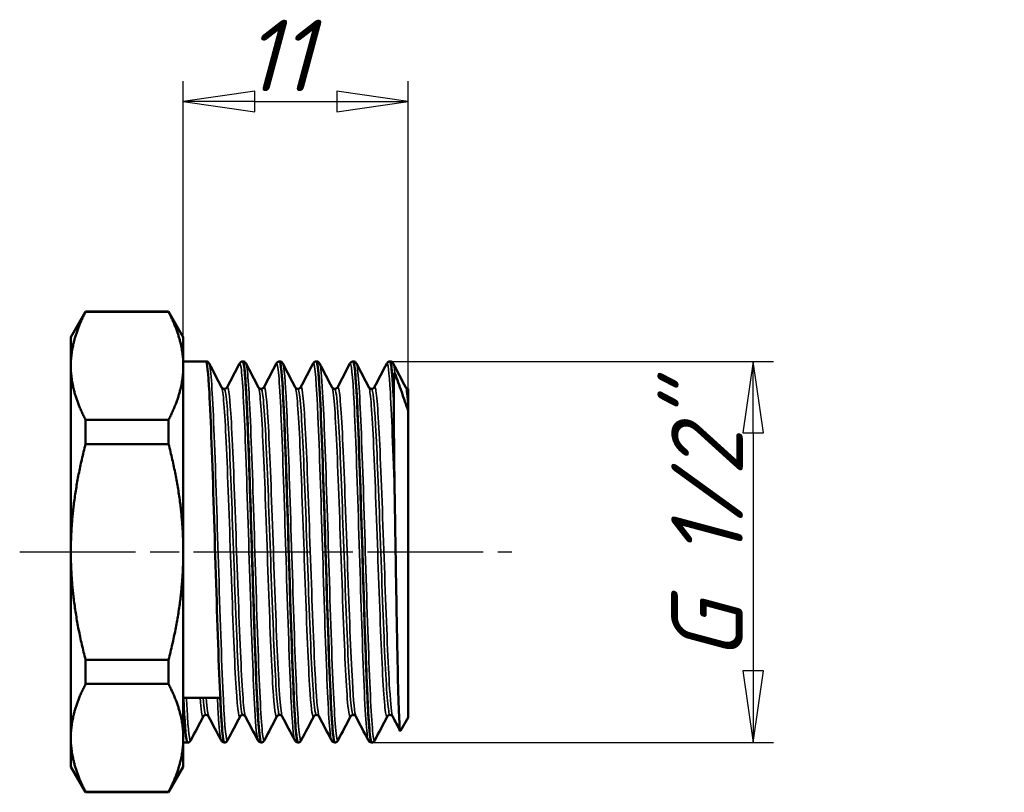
# Model space of a CAD drawing. Header units: millimetres. Extents: x -116 to 511, y -69 to 356.
# Tile 7 of 11: x 53 to 102, y 204 to 242. Entities that reach past the tile are written whole.
import ezdxf

# ---------------------------------------------------------------- set-up
doc = ezdxf.new("R2010")
doc.units = ezdxf.units.MM
doc.linetypes.add('CHAIN', pattern=[0.7087, 0.4724, -0.0591, 0.1181, -0.0591])
for name, color, linetype, lineweight in [('Видимые тонкие (ГОСТ)', 7, 'Continuous', 35), ('Видимый контур (ГОСТ)', 7, 'Continuous', 50), ('Осевая линия (ГОСТ)', 7, 'Continuous', 25), ('Размер (ГОСТ)', 7, 'Continuous', 25)]:
    doc.layers.add(name, color=color, linetype=linetype, lineweight=lineweight)
doc.styles.add('Обычный текст (ГОСТ)', font='GOST Common Italic.ttf')
doc.dimstyles.new('Обычный (ГОСТ)', dxfattribs={"dimtxt": 3.5, "dimasz": 3.5, "dimexe": 1, "dimexo": 0, "dimgap": 0.5, "dimtad": 1, "dimrnd": 1e-08, "dimtxsty": 'Обычный текст (ГОСТ)', "dimblk": 'Filled-1', "dimcen": 0.09, "dimdle": 15, "dimclrd": 256, "dimclre": 256, "dimclrt": 256, "dimazin": 2, "dimtfac": 0.714286, "dimtdec": 3, "dimtmove": 0, "dimatfit": 3, "dimfxl": 1, "dimtolj": 1, "dimlwd": 25, "dimlwe": 25, "dimarcsym": 0})

# ---------------------------------------------------------------- blocks, each defined once
blk = doc.blocks.new('Filled-1')
at = {"color": 0}
for p, q in [((0, 0), (-1, 0.143)), ((-1, 0.143), (-1, -0.143)), ((-1, 0), (0, 0)), ((-1, -0.143), (0, 0))]:
    blk.add_line(p, q, dxfattribs=at)
at = {"color": 0, "flags": 128}
blk.add_lwpolyline([(-1, -0.143), (0, 0), (-1, 0.143), (-1, -0.143)], dxfattribs=at)
at = {"color": 0}
blk.add_solid([(-1, -0.143), (0, 0), (-1, 0.143), (-1, -0.143)], dxfattribs=at)
blk = doc.blocks.new('*D8')
at = {"layer": 'Defpoints', "color": 0, "linetype": 'Continuous', "transparency": 16777216}
for p in [(72.364, 237.509), (61.364, 225.995), (72.364, 222.382)]:
    blk.add_point(p, dxfattribs=at)
at = {"layer": 'Размер (ГОСТ)', "linetype": 'Continuous', "lineweight": 25, "transparency": 16777216}
for p, q in [((61.364, 225.995), (61.364, 238.509)), ((72.364, 222.382), (72.364, 238.509)), ((64.864, 237.509), (68.864, 237.509))]:
    blk.add_line(p, q, dxfattribs=at)
at = {"layer": 'Размер (ГОСТ)', "linetype": 'Continuous', "lineweight": 25, "transparency": 16777216, "xscale": 3.5, "yscale": 3.5, "zscale": 3.5, "rotation": 180}
blk.add_blockref('Filled-1', (61.364, 237.509), dxfattribs=at)
at = {"layer": 'Размер (ГОСТ)', "linetype": 'Continuous', "lineweight": 25, "transparency": 16777216, "xscale": 3.5, "yscale": 3.5, "zscale": 3.5}
blk.add_blockref('Filled-1', (72.364, 237.509), dxfattribs=at)
at = {"layer": 'Размер (ГОСТ)', "linetype": 'Continuous', "lineweight": 25, "transparency": 16777216, "insert": (64.351, 241.509), "char_height": 3.5, "attachment_point": 1, "style": 'Обычный текст (ГОСТ)'}
blk.add_mtext('\\A1;11', dxfattribs=at)
blk = doc.blocks.new('*D11')
at = {"layer": 'Defpoints', "color": 0, "linetype": 'Continuous', "transparency": 16777216}
for p in [(71.472, 224.81), (70.57, 206.18), (89.23, 206.18)]:
    blk.add_point(p, dxfattribs=at)
at = {"layer": 'Размер (ГОСТ)', "linetype": 'Continuous', "lineweight": 25, "transparency": 16777216}
for p, q in [((71.472, 224.81), (90.23, 224.81)), ((89.23, 221.31), (89.23, 209.68)), ((70.57, 206.18), (90.23, 206.18))]:
    blk.add_line(p, q, dxfattribs=at)
at = {"layer": 'Размер (ГОСТ)', "linetype": 'Continuous', "lineweight": 25, "transparency": 16777216, "xscale": 3.5, "yscale": 3.5, "zscale": 3.5}
for p, rotation in [((89.23, 224.81), 90), ((89.23, 206.18), 270)]:
    blk.add_blockref('Filled-1', p, dxfattribs=dict(at, rotation=rotation))
at = {"layer": 'Размер (ГОСТ)', "linetype": 'Continuous', "lineweight": 25, "transparency": 16777216, "insert": (85.227, 208.052), "char_height": 3.5, "attachment_point": 1, "rotation": 90, "style": 'Обычный текст (ГОСТ)'}
blk.add_mtext('\\A1; \\fGOST Common|b0|i1;\\H3.5000;G 1/2"', dxfattribs=at)

msp = doc.modelspace()

# ---------------------------------------------------------------- linework, layer by layer
at = {"layer": 'Видимые тонкие (ГОСТ)'}
for points, knots in [([(63.5323, 206.2882), (63.4626, 206.158), (63.393, 206.8725), (63.3233, 208.2656), (63.248, 209.7718), (63.1726, 212.055), (63.0973, 214.4654), (63.0235, 216.825), (62.9498, 219.2781), (62.876, 221.1533), (62.8025, 223.0226), (62.729, 224.2962), (62.6555, 224.6276), (62.6478, 224.6624), (62.64, 224.6867), (62.6323, 224.7008)], [31.3563316, 31.3563316, 31.3563316, 31.3563316, 32.085952, 32.085952, 32.085952, 32.8748635, 32.8748635, 32.8748635, 33.6471754, 33.6471754, 33.6471754, 34.4170688, 34.4170688, 34.4170688, 34.4979243, 34.4979243, 34.4979243, 34.4979243]), ([(65.0101, 206.294), (64.96, 206.3946), (64.91, 206.9101), (64.86, 207.7973), (64.7836, 209.1518), (64.7073, 211.3589), (64.6309, 213.7745), (64.5571, 216.1081), (64.4833, 218.6074), (64.4096, 220.5877), (64.336, 222.5617), (64.2625, 223.9977), (64.1889, 224.5046), (64.1627, 224.6858), (64.1364, 224.7475), (64.1101, 224.6951)], [31.4755215, 31.4755215, 31.4755215, 31.4755215, 31.9993631, 31.9993631, 31.9993631, 32.7990982, 32.7990982, 32.7990982, 33.5716679, 33.5716679, 33.5716679, 34.3417811, 34.3417811, 34.3417811, 34.6171141, 34.6171141, 34.6171141, 34.6171141]), ([(65.3323, 206.2889), (65.325, 206.2742), (65.3176, 206.2688), (65.3103, 206.2729), (65.2371, 206.3138), (65.1639, 207.2989), (65.0907, 208.9622), (65.0162, 210.6552), (64.9417, 213.0321), (64.8672, 215.4303), (64.7934, 217.8082), (64.7195, 220.1791), (64.6457, 221.8921), (64.5746, 223.5416), (64.5034, 224.5629), (64.4323, 224.7019)], [25.0731463, 25.0731463, 25.0731463, 25.0731463, 25.1500931, 25.1500931, 25.1500931, 25.916481, 25.916481, 25.916481, 26.6965286, 26.6965286, 26.6965286, 27.4699833, 27.4699833, 27.4699833, 28.214739, 28.214739, 28.214739, 28.214739]), ([(66.8101, 206.2906), (66.7498, 206.4126), (66.6896, 207.1488), (66.6293, 208.384), (66.5543, 209.9228), (66.4793, 212.2195), (66.4042, 214.6249), (66.3303, 216.9927), (66.2565, 219.4377), (66.1826, 221.2884), (66.1088, 223.1359), (66.0351, 224.3699), (65.9613, 224.6527), (65.9443, 224.7183), (65.9272, 224.7325), (65.9101, 224.6978)], [25.1923361, 25.1923361, 25.1923361, 25.1923361, 25.8231868, 25.8231868, 25.8231868, 26.6090653, 26.6090653, 26.6090653, 27.3826777, 27.3826777, 27.3826777, 28.1549387, 28.1549387, 28.1549387, 28.3339288, 28.3339288, 28.3339288, 28.3339288]), ([(67.1323, 206.2932), (67.112, 206.252), (67.0916, 206.2798), (67.0713, 206.3798), (66.9978, 206.7414), (66.9242, 208.0442), (66.8507, 209.9331), (66.7772, 211.8207), (66.7037, 214.2721), (66.6302, 216.6206), (66.5567, 218.9675), (66.4833, 221.185), (66.4099, 222.6706), (66.3507, 223.8678), (66.2915, 224.5788), (66.2323, 224.6989)], [18.789961, 18.789961, 18.789961, 18.789961, 19.0028982, 19.0028982, 19.0028982, 19.773079, 19.773079, 19.773079, 20.5427038, 20.5427038, 20.5427038, 21.3117964, 21.3117964, 21.3117964, 21.9315537, 21.9315537, 21.9315537, 21.9315537]), ([(68.6101, 206.2879), (68.5365, 206.4289), (68.463, 207.5218), (68.3894, 209.2688), (68.3159, 211.0147), (68.2424, 213.3939), (68.1689, 215.7594), (68.0955, 218.1231), (68.022, 220.4462), (67.9486, 222.0975), (67.8752, 223.7476), (67.8018, 224.7081), (67.7284, 224.7183), (67.7223, 224.7191), (67.7162, 224.7134), (67.7101, 224.7013)], [18.9091508, 18.9091508, 18.9091508, 18.9091508, 19.6793329, 19.6793329, 19.6793329, 20.4490242, 20.4490242, 20.4490242, 21.2181802, 21.2181802, 21.2181802, 21.9868247, 21.9868247, 21.9868247, 22.0507435, 22.0507435, 22.0507435, 22.0507435]), ([(68.9323, 206.295), (68.9049, 206.2406), (68.8775, 206.3099), (68.8502, 206.5085), (68.7737, 207.0626), (68.6973, 208.6198), (68.6209, 210.7253), (68.5469, 212.7649), (68.4729, 215.2928), (68.3989, 217.6122), (68.325, 219.9284), (68.2511, 222.0098), (68.1771, 223.2842), (68.1289, 224.1166), (68.0806, 224.5985), (68.0323, 224.6951)], [12.5067757, 12.5067757, 12.5067757, 12.5067757, 12.7935585, 12.7935585, 12.7935585, 13.5936736, 13.5936736, 13.5936736, 14.3687852, 14.3687852, 14.3687852, 15.1428107, 15.1428107, 15.1428107, 15.6483683, 15.6483683, 15.6483683, 15.6483683]), ([(70.4101, 206.2887), (70.4037, 206.3005), (70.3973, 206.3194), (70.3908, 206.3455), (70.3141, 206.6576), (70.2374, 208.001), (70.1607, 209.9806), (70.0864, 211.8984), (70.0121, 214.3877), (69.9378, 216.7576), (69.8639, 219.1152), (69.79, 221.327), (69.716, 222.785), (69.6474, 224.1391), (69.5787, 224.8285), (69.5101, 224.7014)], [12.6259655, 12.6259655, 12.6259655, 12.6259655, 12.6930833, 12.6930833, 12.6930833, 13.4963383, 13.4963383, 13.4963383, 14.2744916, 14.2744916, 14.2744916, 15.0486043, 15.0486043, 15.0486043, 15.7675582, 15.7675582, 15.7675582, 15.7675582]), ([(70.7323, 206.2959), (70.6909, 206.2181), (70.6495, 206.4219), (70.6082, 206.9084), (70.5348, 207.7704), (70.4615, 209.5103), (70.3882, 211.6569), (70.3149, 213.8029), (70.2416, 216.3311), (70.1683, 218.5572), (70.095, 220.7826), (70.0217, 222.6812), (69.9484, 223.7391), (69.9097, 224.298), (69.871, 224.619), (69.8323, 224.6938)], [6.2235904, 6.2235904, 6.2235904, 6.2235904, 6.6569835, 6.6569835, 6.6569835, 7.4248103, 7.4248103, 7.4248103, 8.19241, 8.19241, 8.19241, 8.9597882, 8.9597882, 8.9597882, 9.365183, 9.365183, 9.365183, 9.365183]), ([(71.709, 217.6676), (71.6357, 219.9606), (71.5625, 222.0176), (71.4892, 223.282), (71.4295, 224.3121), (71.3698, 224.8068), (71.3101, 224.699)], [8.0917738, 8.0917738, 8.0917738, 8.0917738, 8.8591807, 8.8591807, 8.8591807, 9.4843729, 9.4843729, 9.4843729, 9.4843729]), ([(64.1395, 207.4521), (64.0664, 207.3146), (63.9933, 207.9942), (63.9202, 209.3153), (63.8437, 210.6986), (63.7671, 212.7677), (63.6906, 214.9162), (63.6143, 217.0567), (63.5381, 219.2477), (63.4618, 220.8515), (63.3877, 222.4097), (63.3136, 223.394), (63.2395, 223.5378)], [31.3477686, 31.3477686, 31.3477686, 31.3477686, 32.1132713, 32.1132713, 32.1132713, 32.9148738, 32.9148738, 32.9148738, 33.7134816, 33.7134816, 33.7134816, 34.4893612, 34.4893612, 34.4893612, 34.4893612]), ([(64.2712, 207.5317), (64.2213, 207.5357), (64.1713, 207.8963), (64.1214, 208.5902), (64.0443, 209.6614), (63.9672, 211.5133), (63.8901, 213.5963), (63.8136, 215.6643), (63.737, 217.9319), (63.6605, 219.7349), (63.5842, 221.5319), (63.5079, 222.8436), (63.4316, 223.2881), (63.4115, 223.4055), (63.3913, 223.462), (63.3712, 223.4599)], [31.4159265, 31.4159265, 31.4159265, 31.4159265, 31.9388867, 31.9388867, 31.9388867, 32.7461813, 32.7461813, 32.7461813, 33.5476736, 33.5476736, 33.5476736, 34.3465021, 34.3465021, 34.3465021, 34.5575192, 34.5575192, 34.5575192, 34.5575192]), ([(64.4029, 207.4539), (64.3922, 207.4733), (64.3815, 207.5098), (64.3708, 207.5638), (64.295, 207.9457), (64.2193, 209.1968), (64.1436, 210.9578), (64.0672, 212.736), (63.9907, 215.0112), (63.9143, 217.1183), (63.8381, 219.218), (63.762, 221.1231), (63.6858, 222.2805), (63.6248, 223.207), (63.5638, 223.6447), (63.5029, 223.5346)], [31.4840845, 31.4840845, 31.4840845, 31.4840845, 31.5961472, 31.5961472, 31.5961472, 32.3889528, 32.3889528, 32.3889528, 33.1894766, 33.1894766, 33.1894766, 33.9871572, 33.9871572, 33.9871572, 34.6256771, 34.6256771, 34.6256771, 34.6256771]), ([(65.9395, 207.4541), (65.8753, 207.3377), (65.8112, 207.8337), (65.747, 208.8593), (65.6704, 210.0829), (65.5939, 212.045), (65.5173, 214.1703), (65.4409, 216.2914), (65.3645, 218.547), (65.288, 220.278), (65.2118, 222.0059), (65.1355, 223.1884), (65.0592, 223.4813), (65.0526, 223.5064), (65.0461, 223.525), (65.0395, 223.5371)], [25.0645833, 25.0645833, 25.0645833, 25.0645833, 25.73668, 25.73668, 25.73668, 26.5384688, 26.5384688, 26.5384688, 27.3386932, 27.3386932, 27.3386932, 28.1374644, 28.1374644, 28.1374644, 28.2061759, 28.2061759, 28.2061759, 28.2061759]), ([(66.0712, 207.5332), (66.0321, 207.5335), (65.9931, 207.7502), (65.954, 208.1821), (65.8772, 209.032), (65.8004, 210.7047), (65.7236, 212.7069), (65.6469, 214.7051), (65.5702, 217.0045), (65.4936, 218.9293), (65.417, 220.8505), (65.3405, 222.3729), (65.264, 223.0505), (65.2331, 223.3243), (65.2021, 223.4588), (65.1712, 223.4571)], [25.1327412, 25.1327412, 25.1327412, 25.1327412, 25.5416671, 25.5416671, 25.5416671, 26.3461515, 26.3461515, 26.3461515, 27.1490354, 27.1490354, 27.1490354, 27.9504311, 27.9504311, 27.9504311, 28.2743339, 28.2743339, 28.2743339, 28.2743339]), ([(66.2029, 207.452), (66.125, 207.6023), (66.0472, 208.6853), (65.9694, 210.3773), (65.8929, 212.0409), (65.8164, 214.2684), (65.7399, 216.4077), (65.6635, 218.5428), (65.5871, 220.5618), (65.5108, 221.8753), (65.4415, 223.0675), (65.3722, 223.6644), (65.3029, 223.537)], [25.2008992, 25.2008992, 25.2008992, 25.2008992, 26.0157654, 26.0157654, 26.0157654, 26.8169973, 26.8169973, 26.8169973, 27.6167038, 27.6167038, 27.6167038, 28.3424918, 28.3424918, 28.3424918, 28.3424918]), ([(67.7395, 207.4566), (67.6822, 207.3531), (67.6249, 207.7292), (67.5676, 208.547), (67.4916, 209.6323), (67.4155, 211.481), (67.3395, 213.5581), (67.2635, 215.6336), (67.1875, 217.9102), (67.1116, 219.7296), (67.0356, 221.5477), (66.9597, 222.8859), (66.8838, 223.3577), (66.869, 223.4493), (66.8543, 223.5081), (66.8395, 223.5347)], [18.781398, 18.781398, 18.781398, 18.781398, 19.3814614, 19.3814614, 19.3814614, 20.1777187, 20.1777187, 20.1777187, 20.9733942, 20.9733942, 20.9733942, 21.768514, 21.768514, 21.768514, 21.9229906, 21.9229906, 21.9229906, 21.9229906]), ([(67.8712, 207.5327), (67.8409, 207.5309), (67.8105, 207.6601), (67.7802, 207.9237), (67.7039, 208.5863), (67.6277, 210.0898), (67.5514, 211.9962), (67.4752, 213.9013), (67.399, 216.1838), (67.3227, 218.1801), (67.2466, 220.175), (67.1704, 221.8581), (67.0943, 222.7406), (67.0532, 223.216), (67.0122, 223.4558), (66.9712, 223.4567)], [18.8495559, 18.8495559, 18.8495559, 18.8495559, 19.1671796, 19.1671796, 19.1671796, 19.96588, 19.96588, 19.96588, 20.7639882, 20.7639882, 20.7639882, 21.5615306, 21.5615306, 21.5615306, 21.9911486, 21.9911486, 21.9911486, 21.9911486]), ([(68.0029, 207.4531), (67.9348, 207.5892), (67.8667, 208.4215), (67.7986, 209.7708), (67.7226, 211.2772), (67.6465, 213.4083), (67.5705, 215.5475), (67.4947, 217.6802), (67.4189, 219.7934), (67.3431, 221.2791), (67.2672, 222.7671), (67.1913, 223.6062), (67.1154, 223.5543), (67.1112, 223.5514), (67.107, 223.5458), (67.1029, 223.5376)], [18.9177139, 18.9177139, 18.9177139, 18.9177139, 19.6307989, 19.6307989, 19.6307989, 20.4268712, 20.4268712, 20.4268712, 21.2205321, 21.2205321, 21.2205321, 22.0154845, 22.0154845, 22.0154845, 22.0593065, 22.0593065, 22.0593065, 22.0593065]), ([(69.5395, 207.4607), (69.4928, 207.3739), (69.4461, 207.5999), (69.3994, 208.1368), (69.3229, 209.0172), (69.2463, 210.7198), (69.1697, 212.7455), (69.0932, 214.7691), (69.0167, 217.0881), (68.9402, 219.0236), (68.8638, 220.9572), (68.7874, 222.4826), (68.7109, 223.1538), (68.6871, 223.3629), (68.6633, 223.4883), (68.6395, 223.5317)], [12.4982127, 12.4982127, 12.4982127, 12.4982127, 12.987251, 12.987251, 12.987251, 13.7891297, 13.7891297, 13.7891297, 14.5902095, 14.5902095, 14.5902095, 15.3905184, 15.3905184, 15.3905184, 15.6398053, 15.6398053, 15.6398053, 15.6398053]), ([(69.6712, 207.5296), (69.6534, 207.5274), (69.6355, 207.5714), (69.6177, 207.6634), (69.5409, 208.06), (69.4641, 209.3411), (69.3873, 211.129), (69.3105, 212.9151), (69.2338, 215.1827), (69.1571, 217.2643), (69.0804, 219.3439), (69.0037, 221.2099), (68.9271, 222.314), (68.8751, 223.0622), (68.8231, 223.4537), (68.7712, 223.4585)], [12.5663706, 12.5663706, 12.5663706, 12.5663706, 12.7530145, 12.7530145, 12.7530145, 13.5574302, 13.5574302, 13.5574302, 14.3610342, 14.3610342, 14.3610342, 15.1638548, 15.1638548, 15.1638548, 15.7079633, 15.7079633, 15.7079633, 15.7079633]), ([(69.8029, 207.4571), (69.7452, 207.574), (69.6875, 208.1759), (69.6299, 209.1861), (69.5533, 210.5271), (69.4768, 212.5688), (69.4002, 214.7128), (69.3237, 216.8547), (69.2473, 219.0701), (69.1708, 220.711), (69.0944, 222.3503), (69.018, 223.3945), (68.9416, 223.5385), (68.9287, 223.5629), (68.9158, 223.5615), (68.9029, 223.5354)], [12.6345286, 12.6345286, 12.6345286, 12.6345286, 13.2383718, 13.2383718, 13.2383718, 14.0399973, 14.0399973, 14.0399973, 14.8408328, 14.8408328, 14.8408328, 15.6409061, 15.6409061, 15.6409061, 15.7761212, 15.7761212, 15.7761212, 15.7761212]), ([(71.3395, 207.4602), (71.3015, 207.3873), (71.2634, 207.5219), (71.2253, 207.8694), (71.1495, 208.5617), (71.0737, 210.0906), (70.9978, 212.0156), (70.922, 213.94), (70.8462, 216.2356), (70.7704, 218.2413), (70.6946, 220.2464), (70.6188, 221.9362), (70.5431, 222.8243), (70.5085, 223.2287), (70.474, 223.4646), (70.4395, 223.5298)], [6.2150273, 6.2150273, 6.2150273, 6.2150273, 6.6136067, 6.6136067, 6.6136067, 7.4077286, 7.4077286, 7.4077286, 8.2016072, 8.2016072, 8.2016072, 8.9952489, 8.9952489, 8.9952489, 9.35662, 9.35662, 9.35662, 9.35662]), ([(71.4712, 207.5259), (71.4643, 207.5254), (71.4574, 207.5319), (71.4505, 207.5458), (71.3744, 207.6984), (71.2984, 208.7322), (71.2223, 210.3477), (71.1463, 211.9627), (71.0703, 214.138), (70.9942, 216.244), (70.9182, 218.3493), (70.8422, 220.3579), (70.7662, 221.6887), (70.7012, 222.8268), (70.6362, 223.4565), (70.5712, 223.4629)], [6.2831853, 6.2831853, 6.2831853, 6.2831853, 6.3553913, 6.3553913, 6.3553913, 7.1518694, 7.1518694, 7.1518694, 7.9481008, 7.9481008, 7.9481008, 8.7440919, 8.7440919, 8.7440919, 9.424778, 9.424778, 9.424778, 9.424778]), ([(71.6029, 207.4586), (71.553, 207.5581), (71.5032, 208.0163), (71.4533, 208.7969), (71.3775, 209.9843), (71.3017, 211.9027), (71.2258, 213.9994), (71.15, 216.0955), (71.0742, 218.3429), (70.9984, 220.0948), (70.9227, 221.8461), (70.8469, 223.0796), (70.7711, 223.4404), (70.7483, 223.5487), (70.7256, 223.578), (70.7029, 223.5322)], [6.3513433, 6.3513433, 6.3513433, 6.3513433, 6.8733464, 6.8733464, 6.8733464, 7.6673879, 7.6673879, 7.6673879, 8.4611883, 8.4611883, 8.4611883, 9.254754, 9.254754, 9.254754, 9.4929359, 9.4929359, 9.4929359, 9.4929359]), ([(61.7323, 206.29), (61.6701, 206.1772), (61.6079, 206.7233), (61.5456, 207.8414), (61.5366, 208.003), (61.5276, 208.1758), (61.5187, 208.3592)], [37.63951692, 37.63951692, 37.63951692, 37.63951692, 38.29117466, 38.29117466, 38.29117466, 38.38532608, 38.38532608, 38.38532608, 38.38532608]), ([(62.3395, 207.4528), (62.3328, 207.4395), (62.3262, 207.4329), (62.3195, 207.4333), (62.2734, 207.4356), (62.2274, 207.7623), (62.1813, 208.3626)], [37.63095388, 37.63095388, 37.63095388, 37.63095388, 37.70086886, 37.70086886, 37.70086886, 38.183119, 38.183119, 38.183119, 38.183119]), ([(62.6029, 207.4566), (62.5839, 207.4909), (62.5649, 207.5778), (62.5459, 207.7185), (62.5252, 207.8724), (62.5045, 208.0883), (62.4837, 208.3599)], [37.7672698, 37.7672698, 37.7672698, 37.7672698, 37.96591334, 37.96591334, 37.96591334, 38.183119, 38.183119, 38.183119, 38.183119]), ([(63.2101, 206.296), (63.1697, 206.3746), (63.1293, 206.7209), (63.089, 207.3238), (63.0695, 207.6145), (63.05, 207.9621), (63.0306, 208.3593)], [37.75870676, 37.75870676, 37.75870676, 37.75870676, 38.1814464, 38.1814464, 38.1814464, 38.38532608, 38.38532608, 38.38532608, 38.38532608])]:
    msp.add_open_spline(points, degree=3, knots=knots, dxfattribs=at)
for points in [[(71.709, 224.2286), (71.6835, 224.4933), (71.6579, 224.6482), (71.6323, 224.6952)], [(72.3639, 222.5602), (72.3225, 223.1222), (72.281, 223.4492), (72.2395, 223.5298)], [(62.4712, 207.5274), (62.4271, 207.5322), (62.383, 207.8236), (62.3389, 208.3652)]]:
    msp.add_open_spline(points, degree=3, dxfattribs=at)
at = {"layer": 'Видимый контур (ГОСТ)'}
for p, q in [((55.8639, 225.995), (56.5856, 227.245)), ((56.5856, 227.2251), (56.5856, 227.245)), ((56.5856, 227.245), (60.6423, 227.245)), ((56.5856, 227.2251), (60.6423, 227.2251)), ((60.6423, 227.245), (60.6423, 227.2251)), ((61.3639, 225.995), (60.6423, 227.245)), ((55.8639, 225.995), (55.8639, 224.5882)), ((61.3639, 224.5882), (61.3639, 225.995)), ((55.8639, 224.5882), (55.8639, 215.495)), ((61.3639, 224.81), (62.4716, 224.81)), ((61.3639, 215.495), (61.3639, 224.5882)), ((64.2708, 224.81), (64.2716, 224.81)), ((66.0708, 224.81), (66.0716, 224.81)), ((67.8708, 224.81), (67.8716, 224.81)), ((69.6708, 224.81), (69.6716, 224.81)), ((71.4708, 224.81), (71.4716, 224.81)), ((72.3639, 223.4651), (72.3639, 222.5602)), ((71.6561, 222.9437), (71.6561, 222.9265)), ((72.3639, 222.5602), (72.3639, 222.3818)), ((72.3639, 207.4059), (72.3639, 222.3818)), ((56.5856, 220.7687), (56.5856, 221.9513)), ((56.5856, 221.9513), (60.6423, 221.9513)), ((60.6423, 221.9513), (60.6423, 220.7687)), ((56.5856, 220.7687), (60.6423, 220.7687)), ((55.8639, 215.495), (55.8639, 206.4017)), ((61.3639, 206.4017), (61.3639, 215.495)), ((56.5856, 209.0386), (56.5856, 210.2212)), ((56.5856, 210.2212), (60.6423, 210.2212)), ((60.6423, 210.2212), (60.6423, 209.0386)), ((56.5856, 209.0386), (60.6423, 209.0386)), ((61.3716, 208.3592), (63.1708, 208.3592)), ((72.3639, 207.4059), (71.9815, 206.7434)), ((55.8639, 206.4017), (55.8639, 204.995)), ((61.3639, 204.995), (61.3639, 206.4017)), ((61.3639, 206.18), (61.5716, 206.18)), ((63.3708, 206.18), (63.3716, 206.18)), ((65.1708, 206.18), (65.1716, 206.18)), ((66.9708, 206.18), (66.9716, 206.18)), ((68.7708, 206.18), (68.7716, 206.18)), ((70.5708, 206.18), (70.5716, 206.18)), ((55.8639, 204.995), (56.5856, 203.745)), ((61.3639, 204.995), (60.6423, 203.745)), ((56.5856, 203.745), (56.5856, 203.7648)), ((56.5856, 203.7648), (60.6423, 203.7648)), ((56.5856, 203.745), (60.6423, 203.745)), ((60.6423, 203.7648), (60.6423, 203.745))]:
    msp.add_line(p, q, dxfattribs=at)
for points, weights in [([(56.5856, 227.2251), (55.8639, 225.8326), (55.8639, 224.5882)], [1.01204354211, 1.03551157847, 1]), ([(61.3639, 224.5882), (61.3639, 225.8326), (60.6423, 227.2251)], [1, 1.03551157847, 1.01204354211]), ([(55.8639, 224.5882), (55.8639, 223.3439), (56.5856, 221.9513)], [1, 1.03551157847, 1.01204354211]), ([(60.6423, 221.9513), (61.3639, 223.3439), (61.3639, 224.5882)], [1.01204354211, 1.03551157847, 1]), ([(56.5856, 220.7687), (55.8639, 217.9837), (55.8639, 215.495)], [1.01204354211, 1.03551157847, 1]), ([(61.3639, 215.495), (61.3639, 217.9837), (60.6423, 220.7687)], [1, 1.03551157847, 1.01204354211]), ([(55.8639, 215.495), (55.8639, 213.0062), (56.5856, 210.2212)], [1, 1.03551157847, 1.01204354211]), ([(60.6423, 210.2212), (61.3639, 213.0062), (61.3639, 215.495)], [1.01204354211, 1.03551157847, 1]), ([(56.5856, 209.0386), (55.8639, 207.6461), (55.8639, 206.4017)], [1.01204354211, 1.03551157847, 1]), ([(61.3639, 206.4017), (61.3639, 207.6461), (60.6423, 209.0386)], [1, 1.03551157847, 1.01204354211]), ([(55.8639, 206.4017), (55.8639, 205.1573), (56.5856, 203.7648)], [1, 1.03551157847, 1.01204354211]), ([(60.6423, 203.7648), (61.3639, 205.1573), (61.3639, 206.4017)], [1.01204354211, 1.03551157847, 1])]:
    msp.add_rational_spline(points, weights, degree=2, dxfattribs=at)
for points, knots in [([(63.372, 206.1865), (63.3475, 206.1833), (63.323, 206.2808), (63.2984, 206.4824), (63.2254, 207.0825), (63.1524, 208.5977), (63.0794, 210.6209), (63.0057, 212.6634), (62.932, 215.201), (62.8582, 217.5394), (62.7848, 219.8699), (62.7113, 221.9762), (62.6378, 223.2856), (62.5824, 224.2732), (62.527, 224.7993), (62.4716, 224.8055)], [31.414557, 31.414557, 31.414557, 31.414557, 31.6714606, 31.6714606, 31.6714606, 32.4360603, 32.4360603, 32.4360603, 33.2080079, 33.2080079, 33.2080079, 33.9773274, 33.9773274, 33.9773274, 34.5575192, 34.5575192, 34.5575192, 34.5575192]), ([(62.472, 224.8099), (62.5084, 224.8083), (62.5424, 224.7945), (62.5872, 224.7642), (62.6011, 224.7486), (62.6207, 224.723), (62.6271, 224.7121), (62.6323, 224.702)], [0, 0, 0, 0, 0.020618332, 0.020618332, 0.039871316, 0.039871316, 0.057673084, 0.057673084, 0.057673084, 0.057673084]), ([(64.1101, 224.702), (64.1183, 224.7179), (64.1289, 224.7363), (64.1626, 224.769), (64.1777, 224.781), (64.2179, 224.8012), (64.2437, 224.8088), (64.2704, 224.8099)], [0, 0, 0, 0, 0.028019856, 0.028019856, 0.042596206, 0.042596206, 0.057701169, 0.057701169, 0.057701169, 0.057701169]), ([(64.2704, 224.8099), (64.342, 224.8117), (64.4137, 223.903), (64.4854, 222.316), (64.5601, 220.6619), (64.6348, 218.289), (64.7095, 215.8621), (64.7832, 213.4659), (64.857, 211.0453), (64.9307, 209.263), (65.0044, 207.4823), (65.0781, 206.3591), (65.1518, 206.2004), (65.1581, 206.1868), (65.1644, 206.1803), (65.1708, 206.1808)], [-34.5588888, -34.5588888, -34.5588888, -34.5588888, -33.8083607, -33.8083607, -33.8083607, -33.02615, -33.02615, -33.02615, -32.2538303, -32.2538303, -32.2538303, -31.4822166, -31.4822166, -31.4822166, -31.4159265, -31.4159265, -31.4159265, -31.4159265]), ([(65.172, 206.1882), (65.1342, 206.1869), (65.0963, 206.4238), (65.0584, 206.8978), (64.9855, 207.8101), (64.9127, 209.5904), (64.8398, 211.7617), (64.766, 213.9586), (64.6923, 216.5313), (64.6185, 218.7756), (64.5449, 221.0159), (64.4713, 222.9033), (64.3977, 223.9228), (64.3557, 224.5047), (64.3136, 224.8001), (64.2716, 224.8019)], [25.1313717, 25.1313717, 25.1313717, 25.1313717, 25.5278888, 25.5278888, 25.5278888, 26.2911666, 26.2911666, 26.2911666, 27.0634526, 27.0634526, 27.0634526, 27.8343531, 27.8343531, 27.8343531, 28.2743339, 28.2743339, 28.2743339, 28.2743339]), ([(64.272, 224.8099), (64.3084, 224.8083), (64.3424, 224.7945), (64.3872, 224.7642), (64.4011, 224.7486), (64.4207, 224.723), (64.4271, 224.7121), (64.4323, 224.702)], [0, 0, 0, 0, 0.020618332, 0.020618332, 0.039871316, 0.039871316, 0.057673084, 0.057673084, 0.057673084, 0.057673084]), ([(65.9101, 224.702), (65.9183, 224.7179), (65.9289, 224.7363), (65.9626, 224.769), (65.9777, 224.781), (66.0179, 224.8012), (66.0437, 224.8088), (66.0704, 224.8099)], [0, 0, 0, 0, 0.028019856, 0.028019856, 0.042596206, 0.042596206, 0.057701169, 0.057701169, 0.057701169, 0.057701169]), ([(66.0704, 224.8075), (66.1316, 224.8035), (66.1929, 224.1548), (66.2542, 222.9639), (66.3276, 221.5392), (66.4009, 219.3544), (66.4742, 217.0015), (66.5475, 214.6503), (66.6208, 212.1575), (66.694, 210.1977), (66.7673, 208.2391), (66.8405, 206.8347), (66.9137, 206.3639), (66.9327, 206.2417), (66.9517, 206.1827), (66.9708, 206.1848)], [-28.2757034, -28.2757034, -28.2757034, -28.2757034, -27.6338776, -27.6338776, -27.6338776, -26.8659867, -26.8659867, -26.8659867, -26.0986326, -26.0986326, -26.0986326, -25.3317918, -25.3317918, -25.3317918, -25.1327412, -25.1327412, -25.1327412, -25.1327412]), ([(66.972, 206.1855), (66.9195, 206.1887), (66.8671, 206.6557), (66.8146, 207.5451), (66.7412, 208.7879), (66.6679, 210.8414), (66.5946, 213.1492), (66.5213, 215.4553), (66.448, 217.9894), (66.3747, 220.0658), (66.3015, 222.1407), (66.2282, 223.7352), (66.155, 224.4184), (66.1272, 224.6776), (66.0994, 224.8045), (66.0716, 224.8026)], [18.8481864, 18.8481864, 18.8481864, 18.8481864, 19.3977908, 19.3977908, 19.3977908, 20.1657844, 20.1657844, 20.1657844, 20.9332368, 20.9332368, 20.9332368, 21.7001715, 21.7001715, 21.7001715, 21.9911486, 21.9911486, 21.9911486, 21.9911486]), ([(66.072, 224.8099), (66.1084, 224.8083), (66.1424, 224.7945), (66.1872, 224.7642), (66.2011, 224.7486), (66.2207, 224.723), (66.2271, 224.7121), (66.2323, 224.702)], [0, 0, 0, 0, 0.020618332, 0.020618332, 0.039871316, 0.039871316, 0.057673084, 0.057673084, 0.057673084, 0.057673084]), ([(67.7101, 224.702), (67.7183, 224.7179), (67.7289, 224.7363), (67.7626, 224.769), (67.7777, 224.781), (67.8179, 224.8012), (67.8437, 224.8088), (67.8704, 224.8099)], [0, 0, 0, 0, 0.028019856, 0.028019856, 0.042596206, 0.042596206, 0.057701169, 0.057701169, 0.057701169, 0.057701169]), ([(67.8704, 224.803), (67.917, 224.8015), (67.9636, 224.4372), (68.0102, 223.7284), (68.0861, 222.5734), (68.1621, 220.5146), (68.238, 218.147), (68.3118, 215.8492), (68.3855, 213.289), (68.4592, 211.1665), (68.5328, 209.0478), (68.6064, 207.3896), (68.68, 206.6439), (68.7102, 206.3372), (68.7405, 206.1863), (68.7708, 206.1878)], [-21.9925181, -21.9925181, -21.9925181, -21.9925181, -21.5044798, -21.5044798, -21.5044798, -20.709051, -20.709051, -20.709051, -19.9370869, -19.9370869, -19.9370869, -19.1664858, -19.1664858, -19.1664858, -18.8495559, -18.8495559, -18.8495559, -18.8495559]), ([(68.772, 206.182), (68.7097, 206.1856), (68.6473, 206.8586), (68.585, 208.0876), (68.5099, 209.569), (68.4347, 211.8426), (68.3596, 214.2644), (68.2858, 216.6418), (68.2121, 219.1337), (68.1383, 221.0575), (68.0646, 222.9796), (67.9909, 224.3127), (67.9172, 224.6923), (67.902, 224.7706), (67.8868, 224.8081), (67.8716, 224.8064)], [12.565001, 12.565001, 12.565001, 12.565001, 13.217817, 13.217817, 13.217817, 14.0046741, 14.0046741, 14.0046741, 14.7771282, 14.7771282, 14.7771282, 15.5488716, 15.5488716, 15.5488716, 15.7079633, 15.7079633, 15.7079633, 15.7079633]), ([(67.872, 224.8099), (67.9084, 224.8083), (67.9424, 224.7945), (67.9872, 224.7642), (68.0011, 224.7486), (68.0207, 224.723), (68.0271, 224.7121), (68.0323, 224.702)], [0, 0, 0, 0, 0.020618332, 0.020618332, 0.039871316, 0.039871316, 0.057673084, 0.057673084, 0.057673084, 0.057673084]), ([(69.5101, 224.702), (69.5183, 224.7179), (69.5289, 224.7363), (69.5626, 224.769), (69.5777, 224.781), (69.6179, 224.8012), (69.6437, 224.8088), (69.6704, 224.8099)], [0, 0, 0, 0, 0.028019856, 0.028019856, 0.042596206, 0.042596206, 0.057701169, 0.057701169, 0.057701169, 0.057701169]), ([(69.6704, 224.8017), (69.7065, 224.8034), (69.7427, 224.5878), (69.7789, 224.1544), (69.8519, 223.2797), (69.9249, 221.5278), (69.9979, 219.3693), (70.0715, 217.1913), (70.1452, 214.6237), (70.2188, 212.3677), (70.2922, 210.1192), (70.3657, 208.2057), (70.4391, 207.1467), (70.483, 206.5136), (70.5269, 206.1901), (70.5708, 206.1876)], [-15.7093328, -15.7093328, -15.7093328, -15.7093328, -15.3305521, -15.3305521, -15.3305521, -14.5661246, -14.5661246, -14.5661246, -13.7947982, -13.7947982, -13.7947982, -13.0260125, -13.0260125, -13.0260125, -12.5663706, -12.5663706, -12.5663706, -12.5663706]), ([(70.572, 206.1804), (70.5673, 206.1799), (70.5626, 206.1833), (70.5579, 206.1907), (70.4847, 206.3051), (70.4115, 207.3707), (70.3384, 209.1002), (70.2653, 210.8292), (70.1921, 213.2024), (70.119, 215.5801), (70.0459, 217.9571), (69.9728, 220.3122), (69.8997, 222.0109), (69.8266, 223.7092), (69.7535, 224.7326), (69.6804, 224.8056), (69.6775, 224.8085), (69.6746, 224.8099), (69.6716, 224.8098)], [6.2818157, 6.2818157, 6.2818157, 6.2818157, 6.3312895, 6.3312895, 6.3312895, 7.0973201, 7.0973201, 7.0973201, 7.8631221, 7.8631221, 7.8631221, 8.6287013, 8.6287013, 8.6287013, 9.3940635, 9.3940635, 9.3940635, 9.424778, 9.424778, 9.424778, 9.424778]), ([(69.672, 224.8099), (69.7084, 224.8083), (69.7424, 224.7945), (69.7872, 224.7642), (69.8011, 224.7486), (69.8207, 224.723), (69.8271, 224.7121), (69.8323, 224.702)], [0, 0, 0, 0, 0.020618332, 0.020618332, 0.039871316, 0.039871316, 0.057673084, 0.057673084, 0.057673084, 0.057673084]), ([(71.3101, 224.702), (71.3183, 224.7179), (71.3289, 224.7363), (71.3626, 224.769), (71.3777, 224.781), (71.4179, 224.8012), (71.4437, 224.8088), (71.4704, 224.8099)], [0, 0, 0, 0, 0.028019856, 0.028019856, 0.042596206, 0.042596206, 0.057701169, 0.057701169, 0.057701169, 0.057701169]), ([(71.4704, 224.804), (71.4928, 224.8072), (71.5153, 224.7255), (71.5378, 224.556), (71.5772, 224.2586), (71.6167, 223.6999), (71.6561, 222.9265)], [-9.42614753, -9.42614753, -9.42614753, -9.42614753, -9.19075136, -9.19075136, -9.19075136, -8.77761938, -8.77761938, -8.77761938, -8.77761938]), ([(71.472, 224.8099), (71.5084, 224.8083), (71.5424, 224.7945), (71.5872, 224.7642), (71.6011, 224.7486), (71.6207, 224.723), (71.6271, 224.7121), (71.6323, 224.702)], [0, 0, 0, 0, 0.020618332, 0.020618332, 0.039871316, 0.039871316, 0.057673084, 0.057673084, 0.057673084, 0.057673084]), ([(71.6561, 222.9437), (71.6568, 223.4359), (71.6609, 223.7528), (71.6736, 224.109), (71.6816, 224.199), (71.6931, 224.2342), (71.6956, 224.2402), (71.6997, 224.2414), (71.7006, 224.2414), (71.7022, 224.2404), (71.7027, 224.24), (71.7036, 224.2391), (71.7039, 224.2387), (71.7046, 224.2377), (71.7049, 224.2373), (71.7055, 224.2363), (71.7058, 224.2357), (71.7066, 224.2343), (71.707, 224.2335), (71.708, 224.2312), (71.7086, 224.2298), (71.709, 224.2286)], [-0.083314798, -0.083314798, -0.083314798, -0.083314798, -0.041841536, -0.041841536, -0.00849635, -0.00849635, -0.003168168, -0.003168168, -0.001896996, -0.001896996, -0.001427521, -0.001427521, -0.001183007, -0.001183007, -0.000998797, -0.000998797, -0.000803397, -0.000803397, -0.000518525, -0.000518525, 0, 0, 0, 0]), ([(71.709, 224.2286), (71.8184, 223.938), (71.93, 223.6295), (72.1486, 223.0095), (72.255, 222.7011), (72.3639, 222.3818)], [-0.24005522, -0.24005522, -0.24005522, -0.24005522, -0.11726356, -0.11726356, -0.00540153, -0.00540153, -0.00540153, -0.00540153]), ([(63.2395, 223.5379), (63.2417, 223.5337), (63.2462, 223.5237), (63.2723, 223.4988), (63.2853, 223.4885), (63.322, 223.4712), (63.3465, 223.4649), (63.3712, 223.4649)], [0, 0, 0, 0, 0.027848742, 0.027848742, 0.042491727, 0.042491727, 0.057685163, 0.057685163, 0.057685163, 0.057685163]), ([(63.3712, 223.4649), (63.4066, 223.4649), (63.4403, 223.4784), (63.4781, 223.5044), (63.4877, 223.5158), (63.499, 223.5307), (63.5015, 223.5353), (63.5029, 223.5379)], [0, 0, 0, 0, 0.021772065, 0.021772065, 0.040458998, 0.040458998, 0.057661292, 0.057661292, 0.057661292, 0.057661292]), ([(65.0395, 223.5379), (65.0417, 223.5337), (65.0462, 223.5237), (65.0723, 223.4988), (65.0853, 223.4885), (65.122, 223.4712), (65.1465, 223.4649), (65.1712, 223.4649)], [0, 0, 0, 0, 0.027848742, 0.027848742, 0.042491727, 0.042491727, 0.057685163, 0.057685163, 0.057685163, 0.057685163]), ([(65.1712, 223.4649), (65.2066, 223.4649), (65.2403, 223.4784), (65.2781, 223.5044), (65.2877, 223.5158), (65.299, 223.5307), (65.3015, 223.5353), (65.3029, 223.5379)], [0, 0, 0, 0, 0.021772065, 0.021772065, 0.040458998, 0.040458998, 0.057661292, 0.057661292, 0.057661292, 0.057661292]), ([(66.8395, 223.5379), (66.8417, 223.5337), (66.8462, 223.5237), (66.8723, 223.4988), (66.8853, 223.4885), (66.922, 223.4712), (66.9465, 223.4649), (66.9712, 223.4649)], [0, 0, 0, 0, 0.027848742, 0.027848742, 0.042491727, 0.042491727, 0.057685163, 0.057685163, 0.057685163, 0.057685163]), ([(66.9712, 223.4649), (67.0066, 223.4649), (67.0403, 223.4784), (67.0781, 223.5044), (67.0877, 223.5158), (67.099, 223.5307), (67.1015, 223.5353), (67.1029, 223.5379)], [0, 0, 0, 0, 0.021772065, 0.021772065, 0.040458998, 0.040458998, 0.057661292, 0.057661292, 0.057661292, 0.057661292]), ([(68.6395, 223.5379), (68.6417, 223.5337), (68.6462, 223.5237), (68.6723, 223.4988), (68.6853, 223.4885), (68.722, 223.4712), (68.7465, 223.4649), (68.7712, 223.4649)], [0, 0, 0, 0, 0.027848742, 0.027848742, 0.042491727, 0.042491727, 0.057685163, 0.057685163, 0.057685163, 0.057685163]), ([(68.7712, 223.4649), (68.8066, 223.4649), (68.8403, 223.4784), (68.8781, 223.5044), (68.8877, 223.5158), (68.899, 223.5307), (68.9015, 223.5353), (68.9029, 223.5379)], [0, 0, 0, 0, 0.021772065, 0.021772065, 0.040458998, 0.040458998, 0.057661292, 0.057661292, 0.057661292, 0.057661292]), ([(70.4395, 223.5379), (70.4417, 223.5337), (70.4462, 223.5237), (70.4723, 223.4988), (70.4853, 223.4885), (70.522, 223.4712), (70.5465, 223.4649), (70.5712, 223.4649)], [0, 0, 0, 0, 0.027848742, 0.027848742, 0.042491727, 0.042491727, 0.057685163, 0.057685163, 0.057685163, 0.057685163]), ([(70.5712, 223.4649), (70.6066, 223.4649), (70.6403, 223.4784), (70.6781, 223.5044), (70.6877, 223.5158), (70.699, 223.5307), (70.7015, 223.5353), (70.7029, 223.5379)], [0, 0, 0, 0, 0.021772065, 0.021772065, 0.040458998, 0.040458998, 0.057661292, 0.057661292, 0.057661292, 0.057661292]), ([(72.2395, 223.5379), (72.2417, 223.5338), (72.246, 223.5242), (72.2705, 223.5003), (72.2826, 223.4904), (72.317, 223.4731), (72.34, 223.4661), (72.3639, 223.4651)], [0, 0, 0, 0, 0.02718256, 0.02718256, 0.041441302, 0.041441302, 0.056208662, 0.056208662, 0.056208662, 0.056208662]), ([(71.709, 217.6676), (71.6919, 218.6921), (71.6802, 219.6727), (71.6625, 221.4727), (71.657, 222.2758), (71.6561, 222.9265)], [-0.63773602, -0.63773602, -0.63773602, -0.63773602, -0.32320501, -0.32320501, 0, 0, 0, 0]), ([(71.9815, 206.7434), (71.9688, 206.7215), (71.9562, 206.7927), (71.9238, 207.2108), (71.9044, 207.684), (71.8652, 209.0179), (71.8458, 209.8697), (71.8066, 211.8477), (71.7871, 212.9575), (71.7479, 215.2942), (71.7285, 216.4994), (71.709, 217.6676)], [-1.6325192, -1.6325192, -1.6325192, -1.6325192, -1.4100272, -1.4100272, -1.0633474, -1.0633474, -0.7127824, -0.7127824, -0.3583329, -0.3583329, 0, 0, 0, 0]), ([(61.572, 206.1822), (61.5606, 206.1805), (61.5492, 206.2012), (61.5377, 206.2451), (61.4824, 206.4577), (61.427, 207.2021), (61.3716, 208.3592)], [37.69774228, 37.69774228, 37.69774228, 37.69774228, 37.81748, 37.81748, 37.81748, 38.39724354, 38.39724354, 38.39724354, 38.39724354]), ([(62.4712, 207.525), (62.4358, 207.525), (62.4021, 207.5115), (62.3643, 207.4855), (62.3547, 207.4741), (62.3433, 207.4592), (62.3409, 207.4546), (62.3395, 207.452)], [0, 0, 0, 0, 0.021772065, 0.021772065, 0.040458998, 0.040458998, 0.057661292, 0.057661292, 0.057661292, 0.057661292]), ([(62.6029, 207.452), (62.6007, 207.4562), (62.5962, 207.4662), (62.5701, 207.4911), (62.5571, 207.5014), (62.5203, 207.5187), (62.4959, 207.525), (62.4712, 207.525)], [0, 0, 0, 0, 0.027848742, 0.027848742, 0.042491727, 0.042491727, 0.057685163, 0.057685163, 0.057685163, 0.057685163]), ([(64.2712, 207.525), (64.2358, 207.525), (64.2021, 207.5115), (64.1643, 207.4855), (64.1547, 207.4741), (64.1433, 207.4592), (64.1409, 207.4546), (64.1395, 207.452)], [0, 0, 0, 0, 0.021772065, 0.021772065, 0.040458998, 0.040458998, 0.057661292, 0.057661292, 0.057661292, 0.057661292]), ([(64.4029, 207.452), (64.4007, 207.4562), (64.3962, 207.4662), (64.3701, 207.4911), (64.3571, 207.5014), (64.3203, 207.5187), (64.2959, 207.525), (64.2712, 207.525)], [0, 0, 0, 0, 0.027848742, 0.027848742, 0.042491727, 0.042491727, 0.057685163, 0.057685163, 0.057685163, 0.057685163]), ([(66.0712, 207.525), (66.0358, 207.525), (66.0021, 207.5115), (65.9643, 207.4855), (65.9547, 207.4741), (65.9433, 207.4592), (65.9409, 207.4546), (65.9395, 207.452)], [0, 0, 0, 0, 0.021772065, 0.021772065, 0.040458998, 0.040458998, 0.057661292, 0.057661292, 0.057661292, 0.057661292]), ([(66.2029, 207.452), (66.2007, 207.4562), (66.1962, 207.4662), (66.1701, 207.4911), (66.1571, 207.5014), (66.1203, 207.5187), (66.0959, 207.525), (66.0712, 207.525)], [0, 0, 0, 0, 0.027848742, 0.027848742, 0.042491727, 0.042491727, 0.057685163, 0.057685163, 0.057685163, 0.057685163]), ([(67.8712, 207.525), (67.8358, 207.525), (67.8021, 207.5115), (67.7643, 207.4855), (67.7547, 207.4741), (67.7433, 207.4592), (67.7409, 207.4546), (67.7395, 207.452)], [0, 0, 0, 0, 0.021772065, 0.021772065, 0.040458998, 0.040458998, 0.057661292, 0.057661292, 0.057661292, 0.057661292]), ([(68.0029, 207.452), (68.0007, 207.4562), (67.9962, 207.4662), (67.9701, 207.4911), (67.9571, 207.5014), (67.9203, 207.5187), (67.8959, 207.525), (67.8712, 207.525)], [0, 0, 0, 0, 0.027848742, 0.027848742, 0.042491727, 0.042491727, 0.057685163, 0.057685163, 0.057685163, 0.057685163]), ([(69.6712, 207.525), (69.6358, 207.525), (69.6021, 207.5115), (69.5643, 207.4855), (69.5547, 207.4741), (69.5433, 207.4592), (69.5409, 207.4546), (69.5395, 207.452)], [0, 0, 0, 0, 0.021772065, 0.021772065, 0.040458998, 0.040458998, 0.057661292, 0.057661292, 0.057661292, 0.057661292]), ([(69.8029, 207.452), (69.8007, 207.4562), (69.7962, 207.4662), (69.7701, 207.4911), (69.7571, 207.5014), (69.7203, 207.5187), (69.6959, 207.525), (69.6712, 207.525)], [0, 0, 0, 0, 0.027848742, 0.027848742, 0.042491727, 0.042491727, 0.057685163, 0.057685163, 0.057685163, 0.057685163]), ([(71.4712, 207.525), (71.4358, 207.525), (71.4021, 207.5115), (71.3643, 207.4855), (71.3547, 207.4741), (71.3433, 207.4592), (71.3409, 207.4546), (71.3395, 207.452)], [0, 0, 0, 0, 0.021772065, 0.021772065, 0.040458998, 0.040458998, 0.057661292, 0.057661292, 0.057661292, 0.057661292]), ([(71.6029, 207.452), (71.6007, 207.4562), (71.5962, 207.4662), (71.5701, 207.4911), (71.5571, 207.5014), (71.5203, 207.5187), (71.4959, 207.525), (71.4712, 207.525)], [0, 0, 0, 0, 0.027848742, 0.027848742, 0.042491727, 0.042491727, 0.057685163, 0.057685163, 0.057685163, 0.057685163]), ([(61.7323, 206.2879), (61.724, 206.272), (61.7135, 206.2536), (61.6798, 206.2209), (61.6646, 206.2089), (61.6245, 206.1887), (61.5987, 206.1811), (61.572, 206.18)], [0, 0, 0, 0, 0.028019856, 0.028019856, 0.042596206, 0.042596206, 0.057701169, 0.057701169, 0.057701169, 0.057701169]), ([(63.3704, 206.18), (63.334, 206.1816), (63.3, 206.1954), (63.2552, 206.2257), (63.2413, 206.2413), (63.2217, 206.2669), (63.2153, 206.2778), (63.2101, 206.2879)], [0, 0, 0, 0, 0.020618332, 0.020618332, 0.039871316, 0.039871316, 0.057673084, 0.057673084, 0.057673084, 0.057673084]), ([(63.5323, 206.2879), (63.524, 206.272), (63.5135, 206.2536), (63.4798, 206.2209), (63.4646, 206.2089), (63.4245, 206.1887), (63.3987, 206.1811), (63.372, 206.18)], [0, 0, 0, 0, 0.028019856, 0.028019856, 0.042596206, 0.042596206, 0.057701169, 0.057701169, 0.057701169, 0.057701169]), ([(65.1704, 206.18), (65.134, 206.1816), (65.1, 206.1954), (65.0552, 206.2257), (65.0413, 206.2413), (65.0217, 206.2669), (65.0153, 206.2778), (65.0101, 206.2879)], [0, 0, 0, 0, 0.020618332, 0.020618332, 0.039871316, 0.039871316, 0.057673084, 0.057673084, 0.057673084, 0.057673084]), ([(65.3323, 206.2879), (65.324, 206.272), (65.3135, 206.2536), (65.2798, 206.2209), (65.2646, 206.2089), (65.2245, 206.1887), (65.1987, 206.1811), (65.172, 206.18)], [0, 0, 0, 0, 0.028019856, 0.028019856, 0.042596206, 0.042596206, 0.057701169, 0.057701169, 0.057701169, 0.057701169]), ([(66.9704, 206.18), (66.934, 206.1816), (66.9, 206.1954), (66.8552, 206.2257), (66.8413, 206.2413), (66.8217, 206.2669), (66.8153, 206.2778), (66.8101, 206.2879)], [0, 0, 0, 0, 0.020618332, 0.020618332, 0.039871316, 0.039871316, 0.057673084, 0.057673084, 0.057673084, 0.057673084]), ([(67.1323, 206.2879), (67.124, 206.272), (67.1135, 206.2536), (67.0798, 206.2209), (67.0646, 206.2089), (67.0245, 206.1887), (66.9987, 206.1811), (66.972, 206.18)], [0, 0, 0, 0, 0.028019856, 0.028019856, 0.042596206, 0.042596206, 0.057701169, 0.057701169, 0.057701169, 0.057701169]), ([(68.7704, 206.18), (68.734, 206.1816), (68.7, 206.1954), (68.6552, 206.2257), (68.6413, 206.2413), (68.6217, 206.2669), (68.6153, 206.2778), (68.6101, 206.2879)], [0, 0, 0, 0, 0.020618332, 0.020618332, 0.039871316, 0.039871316, 0.057673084, 0.057673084, 0.057673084, 0.057673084]), ([(68.9323, 206.2879), (68.924, 206.272), (68.9135, 206.2536), (68.8798, 206.2209), (68.8646, 206.2089), (68.8245, 206.1887), (68.7987, 206.1811), (68.772, 206.18)], [0, 0, 0, 0, 0.028019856, 0.028019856, 0.042596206, 0.042596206, 0.057701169, 0.057701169, 0.057701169, 0.057701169]), ([(70.5704, 206.18), (70.534, 206.1816), (70.5, 206.1954), (70.4552, 206.2257), (70.4413, 206.2413), (70.4217, 206.2669), (70.4153, 206.2778), (70.4101, 206.2879)], [0, 0, 0, 0, 0.020618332, 0.020618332, 0.039871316, 0.039871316, 0.057673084, 0.057673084, 0.057673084, 0.057673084]), ([(70.7323, 206.2879), (70.724, 206.272), (70.7135, 206.2536), (70.6798, 206.2209), (70.6646, 206.2089), (70.6245, 206.1887), (70.5987, 206.1811), (70.572, 206.18)], [0, 0, 0, 0, 0.028019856, 0.028019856, 0.042596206, 0.042596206, 0.057701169, 0.057701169, 0.057701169, 0.057701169])]:
    msp.add_open_spline(points, degree=3, knots=knots, dxfattribs=at)
for points in [[(62.6323, 224.702), (62.8347, 224.314), (63.0371, 223.9259), (63.2395, 223.5379)], [(63.5029, 223.5379), (63.7053, 223.9259), (63.9077, 224.314), (64.1101, 224.702)], [(64.4323, 224.702), (64.6347, 224.314), (64.8371, 223.9259), (65.0395, 223.5379)], [(65.3029, 223.5379), (65.5053, 223.9259), (65.7077, 224.314), (65.9101, 224.702)], [(66.2323, 224.702), (66.4347, 224.314), (66.6371, 223.9259), (66.8395, 223.5379)], [(67.1029, 223.5379), (67.3053, 223.9259), (67.5077, 224.314), (67.7101, 224.702)], [(68.0323, 224.702), (68.2347, 224.314), (68.4371, 223.9259), (68.6395, 223.5379)], [(68.9029, 223.5379), (69.1053, 223.9259), (69.3077, 224.314), (69.5101, 224.702)], [(69.8323, 224.702), (70.0347, 224.314), (70.2371, 223.9259), (70.4395, 223.5379)], [(70.7029, 223.5379), (70.9053, 223.9259), (71.1077, 224.314), (71.3101, 224.702)], [(71.6561, 222.9437), (71.5946, 224.1446), (71.5331, 224.8009), (71.4716, 224.8076)], [(71.6323, 224.702), (71.8347, 224.314), (72.0371, 223.9259), (72.2395, 223.5379)], [(63.1708, 208.3592), (63.2374, 206.9659), (63.3041, 206.1859), (63.3708, 206.1808)], [(62.3395, 207.452), (62.1371, 207.064), (61.9347, 206.6759), (61.7323, 206.2879)], [(63.2101, 206.2879), (63.0077, 206.6759), (62.8053, 207.064), (62.6029, 207.452)], [(64.1395, 207.452), (63.9371, 207.064), (63.7347, 206.6759), (63.5323, 206.2879)], [(65.0101, 206.2879), (64.8077, 206.6759), (64.6053, 207.064), (64.4029, 207.452)], [(65.9395, 207.452), (65.7371, 207.064), (65.5347, 206.6759), (65.3323, 206.2879)], [(66.8101, 206.2879), (66.6077, 206.6759), (66.4053, 207.064), (66.2029, 207.452)], [(67.7395, 207.452), (67.5371, 207.064), (67.3347, 206.6759), (67.1323, 206.2879)], [(68.6101, 206.2879), (68.4077, 206.6759), (68.2053, 207.064), (68.0029, 207.452)], [(69.5395, 207.452), (69.3371, 207.064), (69.1347, 206.6759), (68.9323, 206.2879)], [(70.4101, 206.2879), (70.2077, 206.6759), (70.0053, 207.064), (69.8029, 207.452)], [(71.3395, 207.452), (71.1371, 207.064), (70.9347, 206.6759), (70.7323, 206.2879)], [(71.972, 206.7443), (71.849, 206.9802), (71.7259, 207.2161), (71.6029, 207.452)]]:
    msp.add_open_spline(points, degree=3, dxfattribs=at)
at = {"layer": 'Осевая линия (ГОСТ)', "linetype": 'CHAIN', "ltscale": 11.993792}
msp.add_line((53.3639, 215.495), (77.4261, 215.495), dxfattribs=at)

# ---------------------------------------------------------------- dimensions: what is measured, and where the dimension line sits
at = {"layer": 'Размер (ГОСТ)', "linetype": 'Continuous', "lineweight": 25}
dim = msp.add_linear_dim(base=(72.3639, 237.5091), p1=(61.3639, 225.995), p2=(72.3639, 222.3818), angle=180, dimstyle='Обычный (ГОСТ)', override={"dimgap": 0.5, "dimdec": 2, "dimtol": 0, "dimlim": 0, "dimtp": 0, "dimtm": 0, "dimtdec": 3, "dimtofl": 0, "dimatfit": 1}, dxfattribs=at)
dim.commit()
dim.dimension.update_dxf_attribs({"geometry": '*D8', "text_midpoint": (65.8915, 237.5091), "dimtype": 160})
dim = msp.add_linear_dim(base=(89.23, 206.18), p1=(71.472, 224.8099), p2=(70.5704, 206.18), angle=90, text=' \\fGOST Common|b0|i1;\\H3.5000;G 1/2"', dimstyle='Обычный (ГОСТ)', override={"dimgap": 0.5, "dimdec": 2, "dimtol": 0, "dimlim": 0, "dimtp": 0, "dimtm": 0, "dimtdec": 3, "dimtofl": 0, "dimatfit": 1}, dxfattribs=at)
dim.commit()
dim.dimension.update_dxf_attribs({"geometry": '*D11', "text_midpoint": (89.23, 215.495), "dimtype": 160})

doc.saveas('drawing.dxf')
